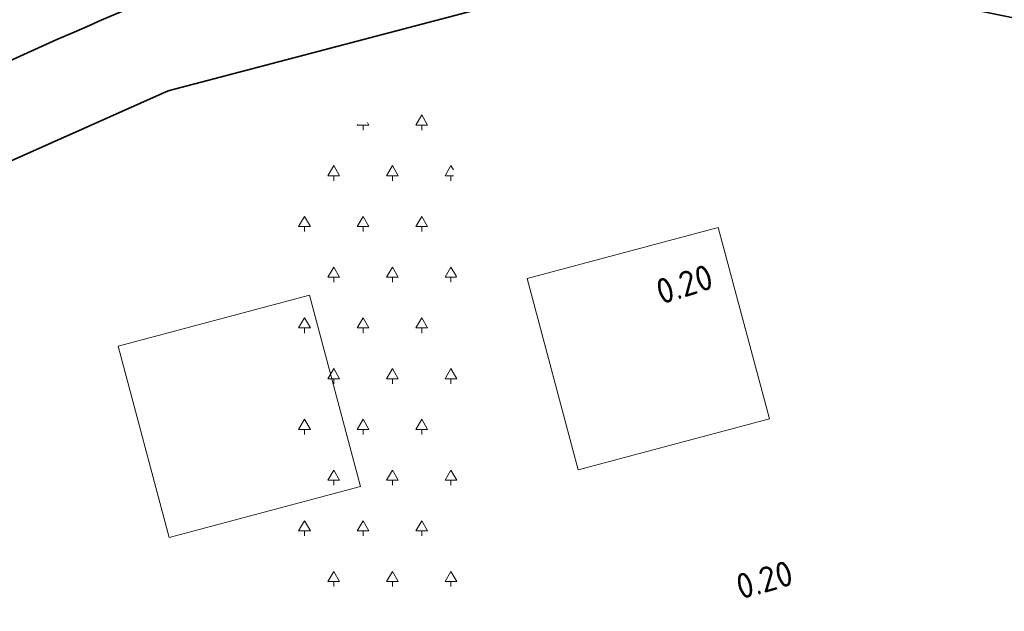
# Model space of a CAD drawing. Header units: metres. Extents: x 109063 to 109671, y 521086 to 521391.
# Tile 46 of 85: x 109266 to 109285, y 521256 to 521268. Entities that reach past the tile are written whole.
import ezdxf
from ezdxf.lldxf.tags import DXFTag

# ---------------------------------------------------------------- set-up
doc = ezdxf.new("R2010")
doc.units = ezdxf.units.M
doc.linetypes.add('VW-30270_STREEP', pattern=[3, 0.3, -2.7])
for name, color, linetype, lineweight in [('N-WE-GR-BEPLANTING_NATUUR_BOS-A-200', 92, 'Continuous', 18), ('N-WE-OV-KABEL_GROEP3-G', 130, 'OV-KABEL-SO', 35), ('N-WE-VH-KANTVERHARDING_VOETPAD_WANDELPAD-G', 2, 'Continuous', 35), ('N-WE-VH-KANTVERHARDING_WEG-G', 4, 'Continuous', 35), ('N-WE-VW-MARKERING_LANGS_STREEP_30270-G', 7, 'VW-30270_STREEP', 13), ('X-XX-AL-T25', 7, 'Continuous', 25)]:
    doc.layers.add(name, color=color, linetype=linetype, lineweight=lineweight)
doc.layers.add('N-WE-GR-BOOMVAK-G', color=7, linetype='Continuous', lineweight=18, true_color=0xcc6600)
doc.styles.add('NLCS-ISO-M200-T25', font='NLCS-ISO.ttf', dxfattribs={"height": 0.5})
doc.styles.get("Standard").update_dxf_attribs({"font": 'isocpeur.ttf'})
tags = doc.linetypes.add('OV-KABEL-SO', pattern='A,4,-1,[103,NLCS.SHX,S=0.75,R=0,X=0,Y=0],-1,4,-1.5,["0V",Standard,S=1,R=0,X=0,Y=-0.5],-3', length=14.5).pattern_tags.tags
tags[18] = DXFTag(74, 10)

msp = doc.modelspace()

# ---------------------------------------------------------------- hatches: boundary and pattern name
at = {"layer": 'N-WE-GR-BEPLANTING_NATUUR_BOS-A-200'}
h = msp.add_hatch(dxfattribs=at)
h.set_pattern_fill('AGR-BOS-SO', color=256, scale=0.2, pattern_type=2)
h.set_pattern_definition([(0, (109286.0104, 521173.618), (0.57735, 1), [0.23094, -0.92376]), (240, (109286.1259, 521173.818), (0.57735, -1), [0.23094, -0.92376]), (300, (109286.1259, 521173.818), (1.1547, 2e-07), [0.23094, -0.92376]), (270, (109286.1259, 521173.61804), (0.57735, -1), [0.1, -1.9])])
h.paths.add_polyline_path([(109274.305, 521255.661), (109274.015, 521266.021), (109270.706, 521265.325), (109270.889, 521254.808)])

# ---------------------------------------------------------------- linework, layer by layer
at = {"layer": 'N-WE-GR-BOOMVAK-G'}
for points in [[(109279.271, 521263.598), (109280.277, 521259.83), (109276.509, 521258.824), (109275.503, 521262.592)], [(109271.213, 521262.264), (109272.219, 521258.496), (109268.451, 521257.49), (109267.445, 521261.258)]]:
    msp.add_lwpolyline(points, close=True, dxfattribs=at)
at = {"layer": 'N-WE-OV-KABEL_GROEP3-G', "flags": 128}
msp.add_lwpolyline([(109330.453, 521257.784), (109330.192, 521258.943), (109327.168, 521258.264), (109308.933, 521260.633), (109302.778, 521255.014), (109294.204, 521262.859), (109290.144, 521265.716), (109285.664, 521267.614), (109281.463, 521268.48), (109277.025, 521268.558), (109268.429, 521266.295), (109258.741, 521261.977), (109255.811, 521267.919), (109233.159, 521256.284), (109139.458, 521207.268)], dxfattribs=at)
at = {"layer": 'N-WE-VH-KANTVERHARDING_VOETPAD_WANDELPAD-G', "flags": 128}
for points in [[(109255.656, 521261.988), (109257.89, 521258.87, -0.094764), (109268.612, 521235.659, 0.24939), (109281.174, 521221.695), (109298.358, 521215.434, -0.221515), (109306.258, 521207.897)], [(109254.763, 521261.518), (109257.077, 521258.288, -0.094764), (109267.642, 521235.418, 0.24939), (109280.832, 521220.755), (109298.027, 521214.49, -0.221768), (109305.327, 521207.533, -0.221768)]]:
    msp.add_lwpolyline(points, format="xyb", dxfattribs=at)
at = {"layer": 'N-WE-VH-KANTVERHARDING_WEG-G', "flags": 128}
msp.add_lwpolyline([(109318.578, 521216.896, -0.02332), (109317.11, 521227.125, 0.190842), (109300.331, 521259.907), (109295.408, 521264.23, 0.18344), (109278.785, 521270.444, 0.002536), (109278.352, 521270.439, 0.091464), (109269.458, 521268.658, 0.026213), (109260.23, 521264.398)], format="xyb", dxfattribs=at)
at = {"layer": 'N-WE-VW-MARKERING_LANGS_STREEP_30270-G', "ltscale": 5, "const_width": 0.1, "flags": 128}
msp.add_lwpolyline([(109267.899, 521269.48, 0.026773), (109261.118, 521266.561), (109248.716, 521260.027)], format="xyb", dxfattribs=at)

# ---------------------------------------------------------------- texts
at = {"layer": 'X-XX-AL-T25', "char_height": 0.5, "attachment_point": 1, "style": 'NLCS-ISO-M200-T25'}
for insert, rotation in [((109277.994, 521262.55), 17.6364), ((109279.573, 521256.742), 15.8604)]:
    msp.add_mtext_dynamic_manual_height_columns('0.20', width=1.41981, gutter_width=2.5, heights=[0], dxfattribs=dict(at, insert=insert, rotation=rotation))

doc.saveas('drawing.dxf')
